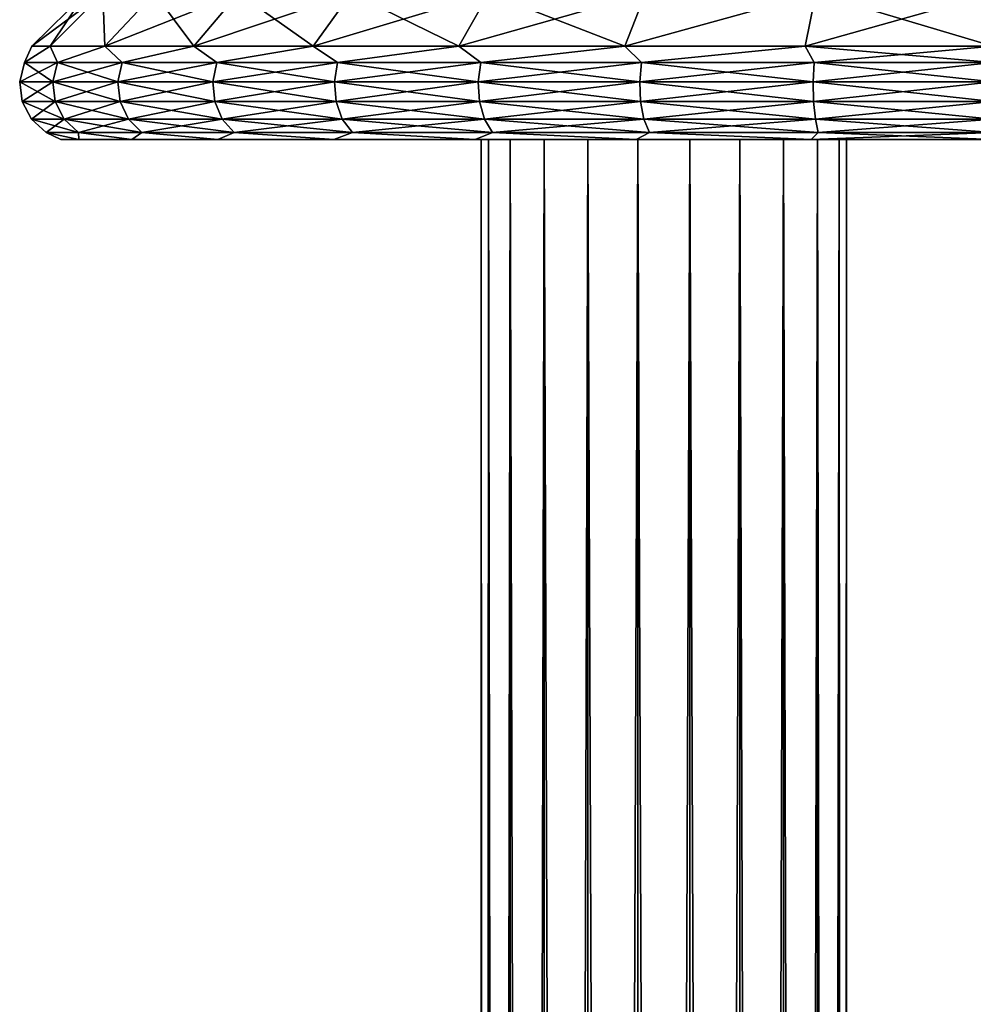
# Model space of a CAD drawing. Header units: millimetres. Extents: x -27 to 27, y -375 to 166.
# Tile 4 of 49: x -27 to -1, y -24 to 3. Entities that reach past the tile are written whole.
import ezdxf

# ---------------------------------------------------------------- set-up
doc = ezdxf.new("R2010")
doc.units = ezdxf.units.MM
doc.header["$LTSCALE"] = 62.577778
for name, color, linetype in [('1', 7, 'CONTINUOUS'), ('11', 7, 'CONTINUOUS'), ('2', 7, 'CONTINUOUS'), ('24', 7, 'CONTINUOUS'), ('25', 7, 'CONTINUOUS')]:
    doc.layers.add(name, color=color, linetype=linetype)

msp = doc.modelspace()

# ---------------------------------------------------------------- linework, layer by layer
at = {"layer": '1', "color": 7, "linetype": 'CONTINUOUS', "true_color": 0xa2afbf}
for points in [[(-14, -375), (-14, 0), (-13.797, 0, -1.409), (-14, -375)], [(-14, -375), (-13.797, 0, -1.409), (-13.797, -375, -1.409), (-14, -375)], [(-13.797, 0, -1.409), (-13.206, 0, -2.703), (-13.797, -375, -1.409), (-13.797, 0, -1.409)], [(-13.797, -375, -1.409), (-13.206, 0, -2.703), (-13.206, -375, -2.703), (-13.797, -375, -1.409)], [(-13.206, 0, -2.703), (-12.274, 0, -3.779), (-13.206, -375, -2.703), (-13.206, 0, -2.703)], [(-13.206, -375, -2.703), (-12.274, 0, -3.779), (-12.274, -375, -3.779), (-13.206, -375, -2.703)], [(-12.274, 0, -3.779), (-11.077, 0, -4.548), (-12.274, -375, -3.779), (-12.274, 0, -3.779)], [(-12.274, -375, -3.779), (-11.077, 0, -4.548), (-11.077, -375, -4.548), (-12.274, -375, -3.779)], [(-11.077, 0, -4.548), (-9.712, 0, -4.949), (-11.077, -375, -4.548), (-11.077, 0, -4.548)], [(-11.077, -375, -4.548), (-9.712, 0, -4.949), (-9.712, -375, -4.949), (-11.077, -375, -4.548)], [(-9.712, 0, -4.949), (-8.288, 0, -4.949), (-9.712, -375, -4.949), (-9.712, 0, -4.949)], [(-9.712, -375, -4.949), (-8.288, 0, -4.949), (-8.288, -375, -4.949), (-9.712, -375, -4.949)], [(-8.288, 0, -4.949), (-6.923, 0, -4.548), (-8.288, -375, -4.949), (-8.288, 0, -4.949)], [(-8.288, -375, -4.949), (-6.923, 0, -4.548), (-6.923, -375, -4.548), (-8.288, -375, -4.949)], [(-6.923, 0, -4.548), (-5.726, 0, -3.779), (-6.923, -375, -4.548), (-6.923, 0, -4.548)], [(-6.923, -375, -4.548), (-5.726, 0, -3.779), (-5.726, -375, -3.779), (-6.923, -375, -4.548)], [(-5.726, 0, -3.779), (-4.794, 0, -2.703), (-5.726, -375, -3.779), (-5.726, 0, -3.779)], [(-5.726, -375, -3.779), (-4.794, 0, -2.703), (-4.794, -375, -2.703), (-5.726, -375, -3.779)], [(-4.794, 0, -2.703), (-4.203, 0, -1.409), (-4.794, -375, -2.703), (-4.794, 0, -2.703)], [(-4.794, -375, -2.703), (-4.203, 0, -1.409), (-4.203, -375, -1.409), (-4.794, -375, -2.703)], [(-4, 0), (-4, -375), (-4.203, -375, -1.409), (-4, 0)], [(-4.203, 0, -1.409), (-4, 0), (-4.203, -375, -1.409), (-4.203, 0, -1.409)]]:
    msp.add_3dface(points, dxfattribs=at)
at = {"layer": '11', "color": 7, "linetype": 'CONTINUOUS', "true_color": 0xa2afbf}
for points in [[(-25.5, 0, 0), (-25.01, 0, -4.973), (-25.01, 0, 4.973), (-25.5, 0, 0)], [(-25.01, 0, -4.973), (-23.559, 0, -9.756), (-25.01, 0, 4.973), (-25.01, 0, -4.973)], [(-25.01, 0, 4.973), (-23.559, 0, -9.756), (-23.559, 0, 9.756), (-25.01, 0, 4.973)], [(-23.559, 0, -9.756), (-21.203, 0, -14.166), (-23.559, 0, 9.756), (-23.559, 0, -9.756)], [(-23.559, 0, 9.756), (-21.203, 0, -14.166), (-21.203, 0, 14.166), (-23.559, 0, 9.756)], [(-21.203, 0, -14.166), (-18.031, 0, -18.031), (-21.203, 0, 14.166), (-21.203, 0, -14.166)], [(-21.203, 0, 14.166), (-18.031, 0, -18.031), (-18.031, 0, 18.031), (-21.203, 0, 14.166)], [(-18.031, 0, -18.031), (-14.166, 0, -21.203), (-18.031, 0, 18.031), (-18.031, 0, -18.031)], [(-18.031, 0, 18.031), (-14.166, 0, -21.203), (-14.166, 0, 21.203), (-18.031, 0, 18.031)], [(-14.166, 0, -21.203), (-9.756, 0, -23.559), (-14.166, 0, 21.203), (-14.166, 0, -21.203)], [(-14.166, 0, 21.203), (-9.756, 0, -23.559), (-9.756, 0, 23.559), (-14.166, 0, 21.203)], [(-9.756, 0, -23.559), (-4.973, 0, -25.01), (-9.756, 0, 23.559), (-9.756, 0, -23.559)], [(-9.756, 0, 23.559), (-4.973, 0, -25.01), (-4.973, 0, 25.01), (-9.756, 0, 23.559)], [(-4.973, 0, -25.01), (0, 0, -25.5), (-4.973, 0, 25.01), (-4.973, 0, -25.01)], [(-4.973, 0, 25.01), (0, 0, -25.5), (0, 0, 25.5), (-4.973, 0, 25.01)]]:
    msp.add_3dface(points, dxfattribs=at)
at = {"layer": '2', "color": 7, "linetype": 'CONTINUOUS', "true_color": 0xa2afbf}
for points in [[(-13.797, 0, 1.409), (-14, 0), (-13.797, -375, 1.409), (-13.797, 0, 1.409)], [(-13.797, -375, 1.409), (-14, 0), (-14, -375), (-13.797, -375, 1.409)], [(-13.206, 0, 2.703), (-13.797, 0, 1.409), (-13.206, -375, 2.703), (-13.206, 0, 2.703)], [(-13.206, -375, 2.703), (-13.797, 0, 1.409), (-13.797, -375, 1.409), (-13.206, -375, 2.703)], [(-12.274, 0, 3.779), (-13.206, 0, 2.703), (-12.274, -375, 3.779), (-12.274, 0, 3.779)], [(-12.274, -375, 3.779), (-13.206, 0, 2.703), (-13.206, -375, 2.703), (-12.274, -375, 3.779)], [(-11.077, 0, 4.548), (-12.274, 0, 3.779), (-11.077, -375, 4.548), (-11.077, 0, 4.548)], [(-11.077, -375, 4.548), (-12.274, 0, 3.779), (-12.274, -375, 3.779), (-11.077, -375, 4.548)], [(-9.712, 0, 4.949), (-11.077, 0, 4.548), (-9.712, -375, 4.949), (-9.712, 0, 4.949)], [(-9.712, -375, 4.949), (-11.077, 0, 4.548), (-11.077, -375, 4.548), (-9.712, -375, 4.949)], [(-8.288, 0, 4.949), (-9.712, 0, 4.949), (-8.288, -375, 4.949), (-8.288, 0, 4.949)], [(-8.288, -375, 4.949), (-9.712, 0, 4.949), (-9.712, -375, 4.949), (-8.288, -375, 4.949)], [(-6.923, 0, 4.548), (-8.288, 0, 4.949), (-6.923, -375, 4.548), (-6.923, 0, 4.548)], [(-6.923, -375, 4.548), (-8.288, 0, 4.949), (-8.288, -375, 4.949), (-6.923, -375, 4.548)], [(-5.726, 0, 3.779), (-6.923, 0, 4.548), (-5.726, -375, 3.779), (-5.726, 0, 3.779)], [(-5.726, -375, 3.779), (-6.923, 0, 4.548), (-6.923, -375, 4.548), (-5.726, -375, 3.779)], [(-4.794, 0, 2.703), (-5.726, 0, 3.779), (-4.794, -375, 2.703), (-4.794, 0, 2.703)], [(-4.794, -375, 2.703), (-5.726, 0, 3.779), (-5.726, -375, 3.779), (-4.794, -375, 2.703)], [(-4.203, 0, 1.409), (-4.794, 0, 2.703), (-4.203, -375, 1.409), (-4.203, 0, 1.409)], [(-4.203, -375, 1.409), (-4.794, 0, 2.703), (-4.794, -375, 2.703), (-4.203, -375, 1.409)], [(-4, 0), (-4.203, 0, 1.409), (-4, -375), (-4, 0)], [(-4, -375), (-4.203, 0, 1.409), (-4.203, -375, 1.409), (-4, -375)]]:
    msp.add_3dface(points, dxfattribs=at)
at = {"layer": '24', "color": 7, "linetype": 'CONTINUOUS', "true_color": 0xa2afbf}
for points in [[(-24.826, 4), (-24.349, 4, -4.843), (-26.298, 2.549), (-24.826, 4)], [(-25.792, 2.549, 5.13), (-24.826, 4), (-26.298, 2.549), (-25.792, 2.549, 5.13)], [(-26.298, 2.549), (-24.349, 4, -4.843), (-25.792, 2.549, -5.13), (-26.298, 2.549)], [(-24.349, 4, 4.843), (-24.826, 4), (-25.792, 2.549, 5.13), (-24.349, 4, 4.843)], [(-24.296, 2.549, 10.064), (-24.349, 4, 4.843), (-25.792, 2.549, 5.13), (-24.296, 2.549, 10.064)], [(-25.792, 2.549, -5.13), (-24.349, 4, -4.843), (-24.296, 2.549, -10.064), (-25.792, 2.549, -5.13)], [(-22.936, 4, 9.501), (-24.349, 4, 4.843), (-24.296, 2.549, 10.064), (-22.936, 4, 9.501)], [(-24.349, 4, -4.843), (-22.936, 4, -9.501), (-24.296, 2.549, -10.064), (-24.349, 4, -4.843)], [(-21.866, 2.549, 14.61), (-22.936, 4, 9.501), (-24.296, 2.549, 10.064), (-21.866, 2.549, 14.61)], [(-22.936, 4, -9.501), (-20.642, 4, -13.793), (-24.296, 2.549, -10.064), (-22.936, 4, -9.501)], [(-24.296, 2.549, -10.064), (-20.642, 4, -13.793), (-21.866, 2.549, -14.61), (-24.296, 2.549, -10.064)], [(-20.642, 4, 13.793), (-22.936, 4, 9.501), (-21.866, 2.549, 14.61), (-20.642, 4, 13.793)], [(-18.595, 2.549, 18.595), (-20.642, 4, 13.793), (-21.866, 2.549, 14.61), (-18.595, 2.549, 18.595)], [(-20.642, 4, -13.793), (-17.555, 4, -17.555), (-21.866, 2.549, -14.61), (-20.642, 4, -13.793)], [(-21.866, 2.549, -14.61), (-17.555, 4, -17.555), (-18.595, 2.549, -18.595), (-21.866, 2.549, -14.61)], [(-17.555, 4, 17.555), (-20.642, 4, 13.793), (-18.595, 2.549, 18.595), (-17.555, 4, 17.555)], [(-14.61, 2.549, 21.866), (-17.555, 4, 17.555), (-18.595, 2.549, 18.595), (-14.61, 2.549, 21.866)], [(-17.555, 4, -17.555), (-13.793, 4, -20.642), (-18.595, 2.549, -18.595), (-17.555, 4, -17.555)], [(-18.595, 2.549, -18.595), (-13.793, 4, -20.642), (-14.61, 2.549, -21.866), (-18.595, 2.549, -18.595)], [(-13.793, 4, 20.642), (-17.555, 4, 17.555), (-14.61, 2.549, 21.866), (-13.793, 4, 20.642)], [(-10.064, 2.549, 24.296), (-13.793, 4, 20.642), (-14.61, 2.549, 21.866), (-10.064, 2.549, 24.296)], [(-13.793, 4, -20.642), (-9.501, 4, -22.936), (-14.61, 2.549, -21.866), (-13.793, 4, -20.642)], [(-14.61, 2.549, -21.866), (-9.501, 4, -22.936), (-10.064, 2.549, -24.296), (-14.61, 2.549, -21.866)], [(-9.501, 4, 22.936), (-13.793, 4, 20.642), (-10.064, 2.549, 24.296), (-9.501, 4, 22.936)], [(-4.843, 4, 24.349), (-9.501, 4, 22.936), (-10.064, 2.549, 24.296), (-4.843, 4, 24.349)], [(-5.13, 2.549, 25.792), (-4.843, 4, 24.349), (-10.064, 2.549, 24.296), (-5.13, 2.549, 25.792)], [(-9.501, 4, -22.936), (-4.843, 4, -24.349), (-10.064, 2.549, -24.296), (-9.501, 4, -22.936)], [(-10.064, 2.549, -24.296), (-4.843, 4, -24.349), (-5.13, 2.549, -25.792), (-10.064, 2.549, -24.296)], [(-4.843, 4, -24.349), (0, 4, -24.826), (-5.13, 2.549, -25.792), (-4.843, 4, -24.349)], [(0, 4, -24.826), (0, 2.549, -26.298), (-5.13, 2.549, -25.792), (0, 4, -24.826)], [(0, 2.549, 26.298), (-4.843, 4, 24.349), (-5.13, 2.549, 25.792), (0, 2.549, 26.298)], [(0, 4, 24.826), (-4.843, 4, 24.349), (0, 2.549, 26.298), (0, 4, 24.826)]]:
    msp.add_3dface(points, dxfattribs=at)
at = {"layer": '25', "color": 7, "linetype": 'CONTINUOUS', "true_color": 0xa2afbf}
for points in [[(-25.792, 2.549, 5.13), (-26.298, 2.549), (-26.496, 2.103, 2.455), (-25.792, 2.549, 5.13)], [(-25.593, 2.103, 7.282), (-25.792, 2.549, 5.13), (-26.496, 2.103, 2.455), (-25.593, 2.103, 7.282)], [(-26.298, 2.549), (-25.792, 2.549, -5.13), (-26.496, 2.103, -2.455), (-26.298, 2.549)], [(-26.496, 2.103, 2.455), (-26.298, 2.549), (-26.496, 2.103, -2.455), (-26.496, 2.103, 2.455)], [(-26.496, 2.103, -2.455), (-25.792, 2.549, -5.13), (-25.593, 2.103, -7.282), (-26.496, 2.103, -2.455)], [(-24.296, 2.549, 10.064), (-25.792, 2.549, 5.13), (-25.593, 2.103, 7.282), (-24.296, 2.549, 10.064)], [(-25.792, 2.549, -5.13), (-24.296, 2.549, -10.064), (-25.593, 2.103, -7.282), (-25.792, 2.549, -5.13)], [(-23.82, 2.103, 11.861), (-24.296, 2.549, 10.064), (-25.593, 2.103, 7.282), (-23.82, 2.103, 11.861)], [(-25.593, 2.103, -7.282), (-24.296, 2.549, -10.064), (-23.82, 2.103, -11.861), (-25.593, 2.103, -7.282)], [(-21.866, 2.549, 14.61), (-24.296, 2.549, 10.064), (-23.82, 2.103, 11.861), (-21.866, 2.549, 14.61)], [(-24.296, 2.549, -10.064), (-21.866, 2.549, -14.61), (-23.82, 2.103, -11.861), (-24.296, 2.549, -10.064)], [(-21.235, 2.103, 16.036), (-21.866, 2.549, 14.61), (-23.82, 2.103, 11.861), (-21.235, 2.103, 16.036)], [(-23.82, 2.103, -11.861), (-21.866, 2.549, -14.61), (-21.235, 2.103, -16.036), (-23.82, 2.103, -11.861)], [(-18.595, 2.549, 18.595), (-21.866, 2.549, 14.61), (-21.235, 2.103, 16.036), (-18.595, 2.549, 18.595)], [(-21.866, 2.549, -14.61), (-18.595, 2.549, -18.595), (-21.235, 2.103, -16.036), (-21.866, 2.549, -14.61)], [(-17.927, 2.103, 19.664), (-18.595, 2.549, 18.595), (-21.235, 2.103, 16.036), (-17.927, 2.103, 19.664)], [(-21.235, 2.103, -16.036), (-18.595, 2.549, -18.595), (-17.927, 2.103, -19.664), (-21.235, 2.103, -16.036)], [(-14.61, 2.549, 21.866), (-18.595, 2.549, 18.595), (-17.927, 2.103, 19.664), (-14.61, 2.549, 21.866)], [(-18.595, 2.549, -18.595), (-14.61, 2.549, -21.866), (-17.927, 2.103, -19.664), (-18.595, 2.549, -18.595)], [(-14.008, 2.103, 22.624), (-14.61, 2.549, 21.866), (-17.927, 2.103, 19.664), (-14.008, 2.103, 22.624)], [(-17.927, 2.103, -19.664), (-14.61, 2.549, -21.866), (-14.008, 2.103, -22.624), (-17.927, 2.103, -19.664)], [(-10.064, 2.549, 24.296), (-14.61, 2.549, 21.866), (-14.008, 2.103, 22.624), (-10.064, 2.549, 24.296)], [(-14.61, 2.549, -21.866), (-10.064, 2.549, -24.296), (-14.008, 2.103, -22.624), (-14.61, 2.549, -21.866)], [(-9.612, 2.103, 24.812), (-10.064, 2.549, 24.296), (-14.008, 2.103, 22.624), (-9.612, 2.103, 24.812)], [(-14.008, 2.103, -22.624), (-10.064, 2.549, -24.296), (-9.612, 2.103, -24.812), (-14.008, 2.103, -22.624)], [(-5.13, 2.549, 25.792), (-10.064, 2.549, 24.296), (-9.612, 2.103, 24.812), (-5.13, 2.549, 25.792)], [(-10.064, 2.549, -24.296), (-5.13, 2.549, -25.792), (-9.612, 2.103, -24.812), (-10.064, 2.549, -24.296)], [(-4.889, 2.103, 26.156), (-5.13, 2.549, 25.792), (-9.612, 2.103, 24.812), (-4.889, 2.103, 26.156)], [(-9.612, 2.103, -24.812), (-5.13, 2.549, -25.792), (-4.889, 2.103, -26.156), (-9.612, 2.103, -24.812)], [(-5.13, 2.549, -25.792), (0, 2.549, -26.298), (-4.889, 2.103, -26.156), (-5.13, 2.549, -25.792)], [(0, 2.103, 26.609), (0, 2.549, 26.298), (-5.13, 2.549, 25.792), (0, 2.103, 26.609)], [(0, 2.103, 26.609), (-5.13, 2.549, 25.792), (-4.889, 2.103, 26.156), (0, 2.103, 26.609)], [(0, 2.549, -26.298), (0, 2.103, -26.609), (-4.889, 2.103, -26.156), (0, 2.549, -26.298)], [(-26.496, 2.103, 2.455), (-26.496, 2.103, -2.455), (-26.628, 1.574, 2.467), (-26.496, 2.103, 2.455)], [(-25.721, 1.574, 7.318), (-26.496, 2.103, 2.455), (-26.628, 1.574, 2.467), (-25.721, 1.574, 7.318)], [(-26.496, 2.103, -2.455), (-25.593, 2.103, -7.282), (-26.628, 1.574, -2.467), (-26.496, 2.103, -2.455)], [(-26.628, 1.574, 2.467), (-26.496, 2.103, -2.455), (-26.628, 1.574, -2.467), (-26.628, 1.574, 2.467)], [(-26.628, 1.574, -2.467), (-25.593, 2.103, -7.282), (-25.721, 1.574, -7.318), (-26.628, 1.574, -2.467)], [(-25.593, 2.103, 7.282), (-26.496, 2.103, 2.455), (-25.721, 1.574, 7.318), (-25.593, 2.103, 7.282)], [(-23.938, 1.574, 11.92), (-25.593, 2.103, 7.282), (-25.721, 1.574, 7.318), (-23.938, 1.574, 11.92)], [(-25.593, 2.103, -7.282), (-23.82, 2.103, -11.861), (-25.721, 1.574, -7.318), (-25.593, 2.103, -7.282)], [(-25.721, 1.574, -7.318), (-23.82, 2.103, -11.861), (-23.938, 1.574, -11.92), (-25.721, 1.574, -7.318)], [(-23.82, 2.103, 11.861), (-25.593, 2.103, 7.282), (-23.938, 1.574, 11.92), (-23.82, 2.103, 11.861)], [(-21.341, 1.574, 16.116), (-23.82, 2.103, 11.861), (-23.938, 1.574, 11.92), (-21.341, 1.574, 16.116)], [(-23.82, 2.103, -11.861), (-21.235, 2.103, -16.036), (-23.938, 1.574, -11.92), (-23.82, 2.103, -11.861)], [(-23.938, 1.574, -11.92), (-21.235, 2.103, -16.036), (-21.341, 1.574, -16.116), (-23.938, 1.574, -11.92)], [(-21.235, 2.103, 16.036), (-23.82, 2.103, 11.861), (-21.341, 1.574, 16.116), (-21.235, 2.103, 16.036)], [(-18.016, 1.574, 19.763), (-21.235, 2.103, 16.036), (-21.341, 1.574, 16.116), (-18.016, 1.574, 19.763)], [(-21.235, 2.103, -16.036), (-17.927, 2.103, -19.664), (-21.341, 1.574, -16.116), (-21.235, 2.103, -16.036)], [(-21.341, 1.574, -16.116), (-17.927, 2.103, -19.664), (-18.016, 1.574, -19.763), (-21.341, 1.574, -16.116)], [(-17.927, 2.103, 19.664), (-21.235, 2.103, 16.036), (-18.016, 1.574, 19.763), (-17.927, 2.103, 19.664)], [(-14.078, 1.574, 22.737), (-17.927, 2.103, 19.664), (-18.016, 1.574, 19.763), (-14.078, 1.574, 22.737)], [(-17.927, 2.103, -19.664), (-14.008, 2.103, -22.624), (-18.016, 1.574, -19.763), (-17.927, 2.103, -19.664)], [(-18.016, 1.574, -19.763), (-14.008, 2.103, -22.624), (-14.078, 1.574, -22.737), (-18.016, 1.574, -19.763)], [(-14.008, 2.103, 22.624), (-17.927, 2.103, 19.664), (-14.078, 1.574, 22.737), (-14.008, 2.103, 22.624)], [(-9.66, 1.574, 24.936), (-14.008, 2.103, 22.624), (-14.078, 1.574, 22.737), (-9.66, 1.574, 24.936)], [(-14.008, 2.103, -22.624), (-9.612, 2.103, -24.812), (-14.078, 1.574, -22.737), (-14.008, 2.103, -22.624)], [(-14.078, 1.574, -22.737), (-9.612, 2.103, -24.812), (-9.66, 1.574, -24.936), (-14.078, 1.574, -22.737)], [(-9.612, 2.103, 24.812), (-14.008, 2.103, 22.624), (-9.66, 1.574, 24.936), (-9.612, 2.103, 24.812)], [(-4.914, 1.574, 26.287), (-9.612, 2.103, 24.812), (-9.66, 1.574, 24.936), (-4.914, 1.574, 26.287)], [(-9.612, 2.103, -24.812), (-4.889, 2.103, -26.156), (-9.66, 1.574, -24.936), (-9.612, 2.103, -24.812)], [(-9.66, 1.574, -24.936), (-4.889, 2.103, -26.156), (-4.914, 1.574, -26.287), (-9.66, 1.574, -24.936)], [(-4.889, 2.103, 26.156), (-9.612, 2.103, 24.812), (-4.914, 1.574, 26.287), (-4.889, 2.103, 26.156)], [(0, 2.103, -26.609), (0, 1.574, -26.742), (-4.914, 1.574, -26.287), (0, 2.103, -26.609)], [(-4.889, 2.103, -26.156), (0, 2.103, -26.609), (-4.914, 1.574, -26.287), (-4.889, 2.103, -26.156)], [(0, 1.574, 26.742), (-4.889, 2.103, 26.156), (-4.914, 1.574, 26.287), (0, 1.574, 26.742)], [(0, 1.574, 26.742), (0, 2.103, 26.609), (-4.889, 2.103, 26.156), (0, 1.574, 26.742)], [(-25.721, 1.574, 7.318), (-26.628, 1.574, 2.467), (-25.658, 1.032, 7.3), (-25.721, 1.574, 7.318)], [(-26.628, 1.574, 2.467), (-26.628, 1.574, -2.467), (-26.563, 1.032, 2.461), (-26.628, 1.574, 2.467)], [(-25.658, 1.032, 7.3), (-26.628, 1.574, 2.467), (-26.563, 1.032, 2.461), (-25.658, 1.032, 7.3)], [(-26.628, 1.574, -2.467), (-25.721, 1.574, -7.318), (-26.563, 1.032, -2.461), (-26.628, 1.574, -2.467)], [(-26.563, 1.032, 2.461), (-26.628, 1.574, -2.467), (-26.563, 1.032, -2.461), (-26.563, 1.032, 2.461)], [(-26.563, 1.032, -2.461), (-25.721, 1.574, -7.318), (-25.658, 1.032, -7.3), (-26.563, 1.032, -2.461)], [(-23.938, 1.574, 11.92), (-25.721, 1.574, 7.318), (-23.88, 1.032, 11.891), (-23.938, 1.574, 11.92)], [(-23.88, 1.032, 11.891), (-25.721, 1.574, 7.318), (-25.658, 1.032, 7.3), (-23.88, 1.032, 11.891)], [(-25.721, 1.574, -7.318), (-23.938, 1.574, -11.92), (-25.658, 1.032, -7.3), (-25.721, 1.574, -7.318)], [(-25.658, 1.032, -7.3), (-23.938, 1.574, -11.92), (-23.88, 1.032, -11.891), (-25.658, 1.032, -7.3)], [(-21.341, 1.574, 16.116), (-23.938, 1.574, 11.92), (-21.289, 1.032, 16.076), (-21.341, 1.574, 16.116)], [(-21.289, 1.032, 16.076), (-23.938, 1.574, 11.92), (-23.88, 1.032, 11.891), (-21.289, 1.032, 16.076)], [(-23.938, 1.574, -11.92), (-21.341, 1.574, -16.116), (-23.88, 1.032, -11.891), (-23.938, 1.574, -11.92)], [(-23.88, 1.032, -11.891), (-21.341, 1.574, -16.116), (-21.289, 1.032, -16.076), (-23.88, 1.032, -11.891)], [(-18.016, 1.574, 19.763), (-21.341, 1.574, 16.116), (-17.972, 1.032, 19.714), (-18.016, 1.574, 19.763)], [(-17.972, 1.032, 19.714), (-21.341, 1.574, 16.116), (-21.289, 1.032, 16.076), (-17.972, 1.032, 19.714)], [(-21.341, 1.574, -16.116), (-18.016, 1.574, -19.763), (-21.289, 1.032, -16.076), (-21.341, 1.574, -16.116)], [(-21.289, 1.032, -16.076), (-18.016, 1.574, -19.763), (-17.972, 1.032, -19.714), (-21.289, 1.032, -16.076)], [(-14.078, 1.574, 22.737), (-18.016, 1.574, 19.763), (-14.044, 1.032, 22.681), (-14.078, 1.574, 22.737)], [(-14.044, 1.032, 22.681), (-18.016, 1.574, 19.763), (-17.972, 1.032, 19.714), (-14.044, 1.032, 22.681)], [(-18.016, 1.574, -19.763), (-14.078, 1.574, -22.737), (-17.972, 1.032, -19.714), (-18.016, 1.574, -19.763)], [(-17.972, 1.032, -19.714), (-14.078, 1.574, -22.737), (-14.044, 1.032, -22.681), (-17.972, 1.032, -19.714)], [(-9.66, 1.574, 24.936), (-14.078, 1.574, 22.737), (-9.637, 1.032, 24.875), (-9.66, 1.574, 24.936)], [(-9.637, 1.032, 24.875), (-14.078, 1.574, 22.737), (-14.044, 1.032, 22.681), (-9.637, 1.032, 24.875)], [(-14.078, 1.574, -22.737), (-9.66, 1.574, -24.936), (-14.044, 1.032, -22.681), (-14.078, 1.574, -22.737)], [(-14.044, 1.032, -22.681), (-9.66, 1.574, -24.936), (-9.637, 1.032, -24.875), (-14.044, 1.032, -22.681)], [(-4.914, 1.574, 26.287), (-9.66, 1.574, 24.936), (-4.902, 1.032, 26.223), (-4.914, 1.574, 26.287)], [(-4.902, 1.032, 26.223), (-9.66, 1.574, 24.936), (-9.637, 1.032, 24.875), (-4.902, 1.032, 26.223)], [(-9.66, 1.574, -24.936), (-4.914, 1.574, -26.287), (-9.637, 1.032, -24.875), (-9.66, 1.574, -24.936)], [(-9.637, 1.032, -24.875), (-4.914, 1.574, -26.287), (-4.902, 1.032, -26.223), (-9.637, 1.032, -24.875)], [(0, 1.032, 26.677), (0, 1.574, 26.742), (-4.914, 1.574, 26.287), (0, 1.032, 26.677)], [(-4.914, 1.574, -26.287), (0, 1.574, -26.742), (-4.902, 1.032, -26.223), (-4.914, 1.574, -26.287)], [(0, 1.032, 26.677), (-4.914, 1.574, 26.287), (-4.902, 1.032, 26.223), (0, 1.032, 26.677)], [(0, 1.574, -26.742), (0, 1.032, -26.677), (-4.902, 1.032, -26.223), (0, 1.574, -26.742)], [(-25.658, 1.032, 7.3), (-26.563, 1.032, 2.461), (-25.413, 0.549, 7.231), (-25.658, 1.032, 7.3)], [(-26.563, 1.032, 2.461), (-26.563, 1.032, -2.461), (-26.309, 0.549, 2.438), (-26.563, 1.032, 2.461)], [(-25.413, 0.549, 7.231), (-26.563, 1.032, 2.461), (-26.309, 0.549, 2.438), (-25.413, 0.549, 7.231)], [(-26.563, 1.032, -2.461), (-25.658, 1.032, -7.3), (-26.309, 0.549, -2.438), (-26.563, 1.032, -2.461)], [(-26.309, 0.549, 2.438), (-26.563, 1.032, -2.461), (-26.309, 0.549, -2.438), (-26.309, 0.549, 2.438)], [(-26.309, 0.549, -2.438), (-25.658, 1.032, -7.3), (-25.413, 0.549, -7.231), (-26.309, 0.549, -2.438)], [(-23.88, 1.032, 11.891), (-25.658, 1.032, 7.3), (-23.652, 0.549, 11.777), (-23.88, 1.032, 11.891)], [(-23.652, 0.549, 11.777), (-25.658, 1.032, 7.3), (-25.413, 0.549, 7.231), (-23.652, 0.549, 11.777)], [(-25.658, 1.032, -7.3), (-23.88, 1.032, -11.891), (-25.413, 0.549, -7.231), (-25.658, 1.032, -7.3)], [(-25.413, 0.549, -7.231), (-23.88, 1.032, -11.891), (-23.652, 0.549, -11.777), (-25.413, 0.549, -7.231)], [(-21.289, 1.032, 16.076), (-23.88, 1.032, 11.891), (-21.085, 0.549, 15.923), (-21.289, 1.032, 16.076)], [(-21.085, 0.549, 15.923), (-23.88, 1.032, 11.891), (-23.652, 0.549, 11.777), (-21.085, 0.549, 15.923)], [(-23.88, 1.032, -11.891), (-21.289, 1.032, -16.076), (-23.652, 0.549, -11.777), (-23.88, 1.032, -11.891)], [(-23.652, 0.549, -11.777), (-21.289, 1.032, -16.076), (-21.085, 0.549, -15.923), (-23.652, 0.549, -11.777)], [(-17.972, 1.032, 19.714), (-21.289, 1.032, 16.076), (-17.8, 0.549, 19.526), (-17.972, 1.032, 19.714)], [(-17.8, 0.549, 19.526), (-21.289, 1.032, 16.076), (-21.085, 0.549, 15.923), (-17.8, 0.549, 19.526)], [(-21.289, 1.032, -16.076), (-17.972, 1.032, -19.714), (-21.085, 0.549, -15.923), (-21.289, 1.032, -16.076)], [(-21.085, 0.549, -15.923), (-17.972, 1.032, -19.714), (-17.8, 0.549, -19.526), (-21.085, 0.549, -15.923)], [(-14.044, 1.032, 22.681), (-17.972, 1.032, 19.714), (-13.909, 0.549, 22.464), (-14.044, 1.032, 22.681)], [(-13.909, 0.549, 22.464), (-17.972, 1.032, 19.714), (-17.8, 0.549, 19.526), (-13.909, 0.549, 22.464)], [(-17.972, 1.032, -19.714), (-14.044, 1.032, -22.681), (-17.8, 0.549, -19.526), (-17.972, 1.032, -19.714)], [(-17.8, 0.549, -19.526), (-14.044, 1.032, -22.681), (-13.909, 0.549, -22.464), (-17.8, 0.549, -19.526)], [(-9.637, 1.032, 24.875), (-14.044, 1.032, 22.681), (-9.545, 0.549, 24.638), (-9.637, 1.032, 24.875)], [(-9.545, 0.549, 24.638), (-14.044, 1.032, 22.681), (-13.909, 0.549, 22.464), (-9.545, 0.549, 24.638)], [(-14.044, 1.032, -22.681), (-9.637, 1.032, -24.875), (-13.909, 0.549, -22.464), (-14.044, 1.032, -22.681)], [(-13.909, 0.549, -22.464), (-9.637, 1.032, -24.875), (-9.545, 0.549, -24.638), (-13.909, 0.549, -22.464)], [(-4.902, 1.032, 26.223), (-9.637, 1.032, 24.875), (-4.855, 0.549, 25.972), (-4.902, 1.032, 26.223)], [(-4.855, 0.549, 25.972), (-9.637, 1.032, 24.875), (-9.545, 0.549, 24.638), (-4.855, 0.549, 25.972)], [(-9.637, 1.032, -24.875), (-4.902, 1.032, -26.223), (-9.545, 0.549, -24.638), (-9.637, 1.032, -24.875)], [(-9.545, 0.549, -24.638), (-4.902, 1.032, -26.223), (-4.855, 0.549, -25.972), (-9.545, 0.549, -24.638)], [(0, 0.549, 26.422), (0, 1.032, 26.677), (-4.902, 1.032, 26.223), (0, 0.549, 26.422)], [(-4.902, 1.032, -26.223), (0, 1.032, -26.677), (-4.855, 0.549, -25.972), (-4.902, 1.032, -26.223)], [(0, 0.549, 26.422), (-4.902, 1.032, 26.223), (-4.855, 0.549, 25.972), (0, 0.549, 26.422)], [(0, 1.032, -26.677), (0, 0.549, -26.422), (-4.855, 0.549, -25.972), (0, 1.032, -26.677)], [(-25.901, 0.189, -2.4), (-25.901, 0.189, 2.4), (-26.309, 0.549, -2.438), (-25.901, 0.189, -2.4)], [(-25.901, 0.189, -2.4), (-26.309, 0.549, -2.438), (-25.413, 0.549, -7.231), (-25.901, 0.189, -2.4)], [(-25.901, 0.189, 2.4), (-25.019, 0.189, 7.118), (-26.309, 0.549, 2.438), (-25.901, 0.189, 2.4)], [(-25.901, 0.189, 2.4), (-26.309, 0.549, 2.438), (-26.309, 0.549, -2.438), (-25.901, 0.189, 2.4)], [(-25.019, 0.189, 7.118), (-25.413, 0.549, 7.231), (-26.309, 0.549, 2.438), (-25.019, 0.189, 7.118)], [(-25.019, 0.189, -7.118), (-25.901, 0.189, -2.4), (-25.413, 0.549, -7.231), (-25.019, 0.189, -7.118)], [(-25.019, 0.189, -7.118), (-25.413, 0.549, -7.231), (-23.652, 0.549, -11.777), (-25.019, 0.189, -7.118)], [(-25.019, 0.189, 7.118), (-23.285, 0.189, 11.594), (-25.413, 0.549, 7.231), (-25.019, 0.189, 7.118)], [(-23.285, 0.189, 11.594), (-23.652, 0.549, 11.777), (-25.413, 0.549, 7.231), (-23.285, 0.189, 11.594)], [(-23.285, 0.189, -11.594), (-25.019, 0.189, -7.118), (-23.652, 0.549, -11.777), (-23.285, 0.189, -11.594)], [(-23.285, 0.189, -11.594), (-23.652, 0.549, -11.777), (-21.085, 0.549, -15.923), (-23.285, 0.189, -11.594)], [(-23.285, 0.189, 11.594), (-20.758, 0.189, 15.675), (-23.652, 0.549, 11.777), (-23.285, 0.189, 11.594)], [(-20.758, 0.189, 15.675), (-21.085, 0.549, 15.923), (-23.652, 0.549, 11.777), (-20.758, 0.189, 15.675)], [(-20.758, 0.189, -15.675), (-23.285, 0.189, -11.594), (-21.085, 0.549, -15.923), (-20.758, 0.189, -15.675)], [(-20.758, 0.189, -15.675), (-21.085, 0.549, -15.923), (-17.8, 0.549, -19.526), (-20.758, 0.189, -15.675)], [(-20.758, 0.189, 15.675), (-17.524, 0.189, 19.223), (-21.085, 0.549, 15.923), (-20.758, 0.189, 15.675)], [(-17.524, 0.189, 19.223), (-17.8, 0.549, 19.526), (-21.085, 0.549, 15.923), (-17.524, 0.189, 19.223)], [(-17.524, 0.189, -19.223), (-20.758, 0.189, -15.675), (-17.8, 0.549, -19.526), (-17.524, 0.189, -19.223)], [(-17.524, 0.189, -19.223), (-17.8, 0.549, -19.526), (-13.909, 0.549, -22.464), (-17.524, 0.189, -19.223)], [(-17.524, 0.189, 19.223), (-13.693, 0.189, 22.115), (-17.8, 0.549, 19.526), (-17.524, 0.189, 19.223)], [(-13.693, 0.189, 22.115), (-13.909, 0.549, 22.464), (-17.8, 0.549, 19.526), (-13.693, 0.189, 22.115)], [(-13.693, 0.189, -22.115), (-17.524, 0.189, -19.223), (-13.909, 0.549, -22.464), (-13.693, 0.189, -22.115)], [(-13.693, 0.189, -22.115), (-13.909, 0.549, -22.464), (-9.545, 0.549, -24.638), (-13.693, 0.189, -22.115)], [(-13.693, 0.189, 22.115), (-9.396, 0.189, 24.255), (-13.909, 0.549, 22.464), (-13.693, 0.189, 22.115)], [(-9.396, 0.189, 24.255), (-9.545, 0.549, 24.638), (-13.909, 0.549, 22.464), (-9.396, 0.189, 24.255)], [(-9.396, 0.189, -24.255), (-13.693, 0.189, -22.115), (-9.545, 0.549, -24.638), (-9.396, 0.189, -24.255)], [(-9.396, 0.189, -24.255), (-9.545, 0.549, -24.638), (-4.855, 0.549, -25.972), (-9.396, 0.189, -24.255)], [(-9.396, 0.189, 24.255), (-4.78, 0.189, 25.569), (-9.545, 0.549, 24.638), (-9.396, 0.189, 24.255)], [(-4.78, 0.189, 25.569), (-4.855, 0.549, 25.972), (-9.545, 0.549, 24.638), (-4.78, 0.189, 25.569)], [(-4.78, 0.189, -25.569), (-9.396, 0.189, -24.255), (-4.855, 0.549, -25.972), (-4.78, 0.189, -25.569)], [(0, 0.189, 26.012), (0, 0.549, 26.422), (-4.855, 0.549, 25.972), (0, 0.189, 26.012)], [(-4.78, 0.189, 25.569), (0, 0.189, 26.012), (-4.855, 0.549, 25.972), (-4.78, 0.189, 25.569)], [(0, 0.549, -26.422), (-4.78, 0.189, -25.569), (-4.855, 0.549, -25.972), (0, 0.549, -26.422)], [(0, 0.549, -26.422), (0, 0.189, -26.012), (-4.78, 0.189, -25.569), (0, 0.549, -26.422)], [(-25.01, 0, -4.973), (-25.5, 0, 0), (-25.901, 0.189, -2.4), (-25.01, 0, -4.973)], [(-25.019, 0.189, -7.118), (-25.01, 0, -4.973), (-25.901, 0.189, -2.4), (-25.019, 0.189, -7.118)], [(-25.5, 0, 0), (-25.01, 0, 4.973), (-25.901, 0.189, 2.4), (-25.5, 0, 0)], [(-25.901, 0.189, -2.4), (-25.5, 0, 0), (-25.901, 0.189, 2.4), (-25.901, 0.189, -2.4)], [(-25.901, 0.189, 2.4), (-25.01, 0, 4.973), (-25.019, 0.189, 7.118), (-25.901, 0.189, 2.4)], [(-23.559, 0, -9.756), (-25.01, 0, -4.973), (-25.019, 0.189, -7.118), (-23.559, 0, -9.756)], [(-23.285, 0.189, -11.594), (-23.559, 0, -9.756), (-25.019, 0.189, -7.118), (-23.285, 0.189, -11.594)], [(-25.01, 0, 4.973), (-23.559, 0, 9.756), (-25.019, 0.189, 7.118), (-25.01, 0, 4.973)], [(-25.019, 0.189, 7.118), (-23.559, 0, 9.756), (-23.285, 0.189, 11.594), (-25.019, 0.189, 7.118)], [(-21.203, 0, -14.166), (-23.559, 0, -9.756), (-23.285, 0.189, -11.594), (-21.203, 0, -14.166)], [(-23.559, 0, 9.756), (-21.203, 0, 14.166), (-23.285, 0.189, 11.594), (-23.559, 0, 9.756)], [(-20.758, 0.189, -15.675), (-21.203, 0, -14.166), (-23.285, 0.189, -11.594), (-20.758, 0.189, -15.675)], [(-23.285, 0.189, 11.594), (-21.203, 0, 14.166), (-20.758, 0.189, 15.675), (-23.285, 0.189, 11.594)], [(-18.031, 0, -18.031), (-21.203, 0, -14.166), (-20.758, 0.189, -15.675), (-18.031, 0, -18.031)], [(-21.203, 0, 14.166), (-18.031, 0, 18.031), (-20.758, 0.189, 15.675), (-21.203, 0, 14.166)], [(-17.524, 0.189, -19.223), (-18.031, 0, -18.031), (-20.758, 0.189, -15.675), (-17.524, 0.189, -19.223)], [(-20.758, 0.189, 15.675), (-18.031, 0, 18.031), (-17.524, 0.189, 19.223), (-20.758, 0.189, 15.675)], [(-14.166, 0, -21.203), (-18.031, 0, -18.031), (-17.524, 0.189, -19.223), (-14.166, 0, -21.203)], [(-18.031, 0, 18.031), (-14.166, 0, 21.203), (-17.524, 0.189, 19.223), (-18.031, 0, 18.031)], [(-13.693, 0.189, -22.115), (-14.166, 0, -21.203), (-17.524, 0.189, -19.223), (-13.693, 0.189, -22.115)], [(-17.524, 0.189, 19.223), (-14.166, 0, 21.203), (-13.693, 0.189, 22.115), (-17.524, 0.189, 19.223)], [(-9.756, 0, -23.559), (-14.166, 0, -21.203), (-13.693, 0.189, -22.115), (-9.756, 0, -23.559)], [(-14.166, 0, 21.203), (-9.756, 0, 23.559), (-13.693, 0.189, 22.115), (-14.166, 0, 21.203)], [(-9.396, 0.189, -24.255), (-9.756, 0, -23.559), (-13.693, 0.189, -22.115), (-9.396, 0.189, -24.255)], [(-13.693, 0.189, 22.115), (-9.756, 0, 23.559), (-9.396, 0.189, 24.255), (-13.693, 0.189, 22.115)], [(-4.973, 0, -25.01), (-9.756, 0, -23.559), (-9.396, 0.189, -24.255), (-4.973, 0, -25.01)], [(-9.756, 0, 23.559), (-4.973, 0, 25.01), (-9.396, 0.189, 24.255), (-9.756, 0, 23.559)], [(-4.78, 0.189, -25.569), (-4.973, 0, -25.01), (-9.396, 0.189, -24.255), (-4.78, 0.189, -25.569)], [(-9.396, 0.189, 24.255), (-4.973, 0, 25.01), (-4.78, 0.189, 25.569), (-9.396, 0.189, 24.255)], [(0, 0, -25.5), (-4.973, 0, -25.01), (0, 0.189, -26.012), (0, 0, -25.5)], [(0, 0.189, -26.012), (-4.973, 0, -25.01), (-4.78, 0.189, -25.569), (0, 0.189, -26.012)], [(-4.973, 0, 25.01), (0, 0, 25.5), (-4.78, 0.189, 25.569), (-4.973, 0, 25.01)], [(0, 0, 25.5), (0, 0.189, 26.012), (-4.78, 0.189, 25.569), (0, 0, 25.5)]]:
    msp.add_3dface(points, dxfattribs=at)

doc.saveas('drawing.dxf')
